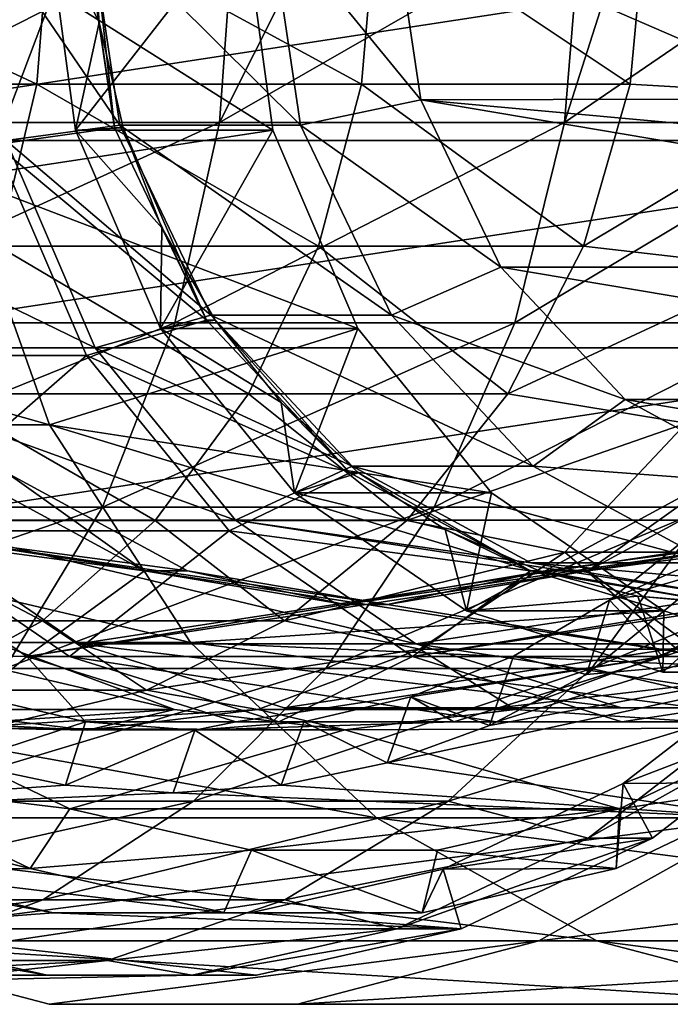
# Model space of a CAD drawing. Header units: metres. Extents: x -42 to 201, y -88 to 88.
# Tile 251 of 256: x 185.37 to 190.56, y -8.69 to -0.84. Entities that reach past the tile are written whole.
import ezdxf

# ---------------------------------------------------------------- set-up
doc = ezdxf.new("R2010")
doc.units = ezdxf.units.M
doc.layers.add('solid_500770_01', color=7, linetype='CONTINUOUS')

msp = doc.modelspace()

# ---------------------------------------------------------------- linework, layer by layer
at = {"layer": 'solid_500770_01'}
for points in [[(182.334915, 0, -86.618004), (182.578293, -1.800387, -86.529427), (194.342316, 0, -82.247673)], [(185.511337, -1.351426, -65.105858), (182.521942, -1.351426, -62.255119), (182.612991, 0, -62.146095)], [(182.578293, -1.800387, -86.529427), (194.098938, -1.800387, -82.33625), (194.342316, 0, -82.247673)], [(185.511337, -1.351426, -65.105858), (182.612991, 0, -62.146095), (185.615921, 0, -65.009743)], [(184.669968, 0, -99.936584), (187.160141, 0, -99.030228), (187.39241, -1.718787, -98.945694)], [(184.908997, -2.094349, -99.849579), (184.669968, 0, -99.936584), (187.39241, -1.718787, -98.945694)], [(185.184845, -1.831495, -94.002617), (185.87706, 0, -93.750679), (184.937363, 0, -94.092697)], [(185.024216, 0, -94.006805), (185.922562, 0, -93.679832), (186.172546, -1.679166, -93.588852)], [(185.267593, -1.800387, -93.918228), (185.024216, 0, -94.006805), (186.172546, -1.679166, -93.588852)], [(185.184845, -1.831495, -94.002617), (186.130005, -1.699593, -93.658607), (185.87706, 0, -93.750679)], [(188.100082, -1.351426, -68.324799), (185.511337, -1.351426, -65.105858), (185.615921, 0, -65.009743)], [(185.586853, 0, -94.707642), (185.94545, 0, -93.938614), (186.009094, -0.86039, -93.915451)], [(185.819046, -1.718569, -94.623131), (185.586853, 0, -94.707642), (186.009094, -0.86039, -93.915451)], [(187.160141, 0, -99.030228), (185.586853, 0, -94.707642), (185.819046, -1.718569, -94.623131)], [(188.100082, -1.351426, -68.324799), (185.615921, 0, -65.009743), (188.2164, 0, -68.243271)], [(187.39241, -1.718787, -98.945694), (187.160141, 0, -99.030228), (185.819046, -1.718569, -94.623131)], [(185.94545, 0, -93.938614), (185.87706, 0, -93.750679), (186.130005, -1.699593, -93.658607)], [(187.615234, -1.678889, -97.552917), (185.922562, 0, -93.679832), (187.365356, 0, -97.643867)], [(187.615234, -1.678889, -97.552917), (186.172546, -1.679166, -93.588852), (185.922562, 0, -93.679832)], [(186.009094, -0.86039, -93.915451), (185.94545, 0, -93.938614), (186.130005, -1.699593, -93.658607)], [(187.365356, 0, -97.643867), (188.353195, 0, -98.447006), (188.573166, -1.477298, -98.366943)], [(187.615234, -1.678889, -97.552917), (187.365356, 0, -97.643867), (188.573166, -1.477298, -98.366943)], [(190.243271, -1.351426, -71.856087), (188.100082, -1.351426, -68.324799), (188.2164, 0, -68.243271)], [(190.243271, -1.351426, -71.856087), (188.2164, 0, -68.243271), (190.369278, 0, -71.79055)], [(188.353195, 0, -98.447006), (191.25441, -0.814834, -97.391052), (191.744095, -1.468279, -97.212822)], [(188.573166, -1.477298, -98.366943), (188.353195, 0, -98.447006), (191.744095, -1.468279, -97.212822)], [(191.869919, -1.446386, -75.606781), (190.243271, -1.351426, -71.856087), (190.369278, 0, -71.79055)], [(191.869919, -1.446386, -75.606781), (190.369278, 0, -71.79055), (192.023056, 0, -75.551048)], [(187.088501, 0, -63.656418), (184.983078, 0, -61.560158), (183.790222, -1.658268, -60.736309)], [(186.968246, -1.658268, -63.766933), (187.088501, 0, -63.656418), (183.790222, -1.658268, -60.736309)], [(187.801178, 0, -64.45723), (187.088501, 0, -63.656418), (186.968246, -1.658268, -63.766933)], [(189.854095, 0, -67.095238), (187.801178, 0, -64.45723), (186.968246, -1.658268, -63.766933)], [(189.720352, -1.658268, -67.188995), (189.854095, 0, -67.095238), (186.968246, -1.658268, -63.766933)], [(190.249878, 0, -67.672585), (189.854095, 0, -67.095238), (189.720352, -1.658268, -67.188995)], [(192.143661, 0, -70.867744), (190.249878, 0, -67.672585), (189.720352, -1.658268, -67.188995)], [(191.998764, -1.658268, -70.943108), (192.143661, 0, -70.867744), (189.720352, -1.658268, -67.188995)], [(185.819046, -1.718569, -94.623131), (186.009094, -0.86039, -93.915451), (186.19841, -1.699593, -93.846542)], [(186.19841, -1.699593, -93.846542), (186.009094, -0.86039, -93.915451), (186.130005, -1.699593, -93.658607)], [(185.511337, -1.351426, -65.105858), (185.202164, -2.643788, -65.389999), (182.521942, -1.351426, -62.255119)], [(187.756241, -2.643788, -68.565834), (185.202164, -2.643788, -65.389999), (185.511337, -1.351426, -65.105858)], [(188.100082, -1.351426, -68.324799), (187.756241, -2.643788, -68.565834), (185.511337, -1.351426, -65.105858)], [(189.870728, -2.643788, -72.049835), (187.756241, -2.643788, -68.565834), (188.100082, -1.351426, -68.324799)], [(190.243271, -1.351426, -71.856087), (189.870728, -2.643788, -72.049835), (188.100082, -1.351426, -68.324799)], [(191.869919, -1.446386, -75.606781), (189.870728, -2.643788, -72.049835), (190.243271, -1.351426, -71.856087)], [(187.615234, -1.678889, -97.552917), (188.573166, -1.477298, -98.366943), (189.211121, -2.809384, -98.13475)], [(188.573166, -1.477298, -98.366943), (191.744095, -1.468279, -97.212822), (192.451691, -1.830915, -96.955276)], [(196.477646, -2.809384, -95.489944), (188.573166, -1.477298, -98.366943), (192.451691, -1.830915, -96.955276)], [(196.477646, -2.809384, -95.489944), (189.211121, -2.809384, -98.13475), (188.573166, -1.477298, -98.366943)], [(191.869919, -1.446386, -75.606781), (191.418182, -2.820244, -75.771202), (189.870728, -2.643788, -72.049835)], [(186.968246, -1.658268, -63.766933), (183.790222, -1.658268, -60.736309), (183.480194, -3.252809, -61.107586)], [(186.612106, -3.252809, -64.094238), (186.968246, -1.658268, -63.766933), (183.480194, -3.252809, -61.107586)], [(184.908997, -2.094349, -99.849579), (187.39241, -1.718787, -98.945694), (188.070282, -3.298167, -98.698967)], [(185.184845, -1.831495, -94.002617), (186.864105, -3.232819, -93.391418), (186.130005, -1.699593, -93.658607)], [(185.267593, -1.800387, -93.918228), (186.172546, -1.679166, -93.588852), (186.897858, -3.193733, -93.32486)], [(185.819046, -1.718569, -94.623131), (186.19841, -1.699593, -93.846542), (186.508774, -2.496948, -93.733582)], [(186.496811, -3.297909, -94.376442), (185.819046, -1.718569, -94.623131), (186.508774, -2.496948, -93.733582)], [(187.39241, -1.718787, -98.945694), (185.819046, -1.718569, -94.623131), (186.496811, -3.297909, -94.376442)], [(186.19841, -1.699593, -93.846542), (186.130005, -1.699593, -93.658607), (186.864105, -3.232819, -93.391418)], [(188.340393, -3.193437, -97.288979), (186.172546, -1.679166, -93.588852), (187.615234, -1.678889, -97.552917)], [(188.340393, -3.193437, -97.288979), (186.897858, -3.193733, -93.32486), (186.172546, -1.679166, -93.588852)], [(186.508774, -2.496948, -93.733582), (186.19841, -1.699593, -93.846542), (186.864105, -3.232819, -93.391418)], [(188.070282, -3.298167, -98.698967), (187.39241, -1.718787, -98.945694), (186.496811, -3.297909, -94.376442)], [(189.720352, -1.658268, -67.188995), (186.968246, -1.658268, -63.766933), (186.612106, -3.252809, -64.094238)], [(189.32428, -3.252809, -67.466644), (189.720352, -1.658268, -67.188995), (186.612106, -3.252809, -64.094238)], [(188.340393, -3.193437, -97.288979), (187.615234, -1.678889, -97.552917), (189.211121, -2.809384, -98.13475)], [(191.998764, -1.658268, -70.943108), (189.720352, -1.658268, -67.188995), (189.32428, -3.252809, -67.466644)], [(191.569626, -3.252809, -71.166283), (191.998764, -1.658268, -70.943108), (189.32428, -3.252809, -67.466644)], [(182.578293, -1.800387, -86.529427), (183.28801, -3.454003, -86.271103), (194.098938, -1.800387, -82.33625)], [(185.977325, -3.454003, -93.659904), (183.28801, -3.454003, -86.271103), (182.578293, -1.800387, -86.529427)], [(185.977325, -3.454003, -93.659904), (182.578293, -1.800387, -86.529427), (185.267593, -1.800387, -93.918228)], [(183.28801, -3.454003, -86.271103), (193.389221, -3.454003, -82.594566), (194.098938, -1.800387, -82.33625)], [(185.977325, -3.454003, -93.659904), (185.267593, -1.800387, -93.918228), (186.897858, -3.193733, -93.32486)], [(185.907181, -3.51444, -93.739708), (185.184845, -1.831495, -94.002617), (183.171021, -3.51444, -86.222168)], [(185.907181, -3.51444, -93.739708), (186.864105, -3.232819, -93.391418), (185.184845, -1.831495, -94.002617)], [(185.611862, -4.066358, -99.593758), (179.318695, -4.066358, -82.303413), (178.615829, -2.094349, -82.559235)], [(185.611862, -4.066358, -99.593758), (178.615829, -2.094349, -82.559235), (184.908997, -2.094349, -99.849579)], [(185.611862, -4.066358, -99.593758), (184.908997, -2.094349, -99.849579), (188.070282, -3.298167, -98.698967)], [(186.496811, -3.297909, -94.376442), (186.508774, -2.496948, -93.733582), (186.93251, -3.232819, -93.579353)], [(186.93251, -3.232819, -93.579353), (186.508774, -2.496948, -93.733582), (186.864105, -3.232819, -93.391418)], [(187.19989, -3.820604, -68.955841), (184.701904, -3.820604, -65.849747), (185.202164, -2.643788, -65.389999)], [(187.756241, -2.643788, -68.565834), (187.19989, -3.820604, -68.955841), (185.202164, -2.643788, -65.389999)], [(189.267929, -3.820604, -72.363327), (187.19989, -3.820604, -68.955841), (187.756241, -2.643788, -68.565834)], [(189.870728, -2.643788, -72.049835), (189.267929, -3.820604, -72.363327), (187.756241, -2.643788, -68.565834)], [(191.418182, -2.820244, -75.771202), (189.267929, -3.820604, -72.363327), (189.870728, -2.643788, -72.049835)], [(188.340393, -3.193437, -97.288979), (189.211121, -2.809384, -98.13475), (190.204437, -3.866439, -97.773216)], [(195.484344, -3.866439, -95.851479), (190.204437, -3.866439, -97.773216), (189.211121, -2.809384, -98.13475)], [(196.477646, -2.809384, -95.489944), (195.484344, -3.866439, -95.851479), (189.211121, -2.809384, -98.13475)], [(191.418182, -2.820244, -75.771202), (190.690491, -4.052684, -76.036064), (189.267929, -3.820604, -72.363327)], [(185.977325, -3.454003, -93.659904), (186.897858, -3.193733, -93.32486), (188.027374, -4.395538, -92.91375)], [(189.469864, -4.39539, -96.877892), (186.897858, -3.193733, -93.32486), (188.340393, -3.193437, -97.288979)], [(189.469864, -4.39539, -96.877892), (188.027374, -4.395538, -92.91375), (186.897858, -3.193733, -93.32486)], [(189.469864, -4.39539, -96.877892), (188.340393, -3.193437, -97.288979), (190.204437, -3.866439, -97.773216)], [(186.612106, -3.252809, -64.094238), (183.480194, -3.252809, -61.107586), (182.97673, -4.722347, -61.710503)], [(186.033768, -4.722347, -64.625748), (186.612106, -3.252809, -64.094238), (182.97673, -4.722347, -61.710503)], [(185.907181, -3.51444, -93.739708), (188.007507, -4.449594, -92.97525), (186.864105, -3.232819, -93.391418)], [(189.32428, -3.252809, -67.466644), (186.612106, -3.252809, -64.094238), (186.033768, -4.722347, -64.625748)], [(188.681091, -4.722347, -67.917519), (189.32428, -3.252809, -67.466644), (186.033768, -4.722347, -64.625748)], [(186.496811, -3.297909, -94.376442), (186.93251, -3.232819, -93.579353), (187.459213, -3.889087, -93.38765)], [(186.93251, -3.232819, -93.579353), (186.864105, -3.232819, -93.391418), (188.007507, -4.449594, -92.97525)], [(187.459213, -3.889087, -93.38765), (186.93251, -3.232819, -93.579353), (188.007507, -4.449594, -92.97525)], [(191.569626, -3.252809, -71.166283), (189.32428, -3.252809, -67.466644), (188.681091, -4.722347, -67.917519)], [(190.872757, -4.722347, -71.528709), (191.569626, -3.252809, -71.166283), (188.681091, -4.722347, -67.917519)], [(185.611862, -4.066358, -99.593758), (188.070282, -3.298167, -98.698967), (189.138779, -4.61024, -98.310066)], [(187.565231, -4.610073, -93.987572), (186.496811, -3.297909, -94.376442), (187.459213, -3.889087, -93.38765)], [(188.070282, -3.298167, -98.698967), (186.496811, -3.297909, -94.376442), (187.565231, -4.610073, -93.987572)], [(189.138779, -4.61024, -98.310066), (188.070282, -3.298167, -98.698967), (187.565231, -4.610073, -93.987572)], [(185.907181, -3.51444, -93.739708), (183.171021, -3.51444, -86.222168), (184.30957, -4.91255, -85.80777)], [(183.28801, -3.454003, -86.271103), (184.406723, -4.828156, -85.86393), (193.389221, -3.454003, -82.594566)], [(187.096039, -4.828156, -93.252731), (184.406723, -4.828156, -85.86393), (183.28801, -3.454003, -86.271103)], [(187.096039, -4.828156, -93.252731), (183.28801, -3.454003, -86.271103), (185.977325, -3.454003, -93.659904)], [(187.045731, -4.91255, -93.32531), (185.907181, -3.51444, -93.739708), (184.30957, -4.91255, -85.80777)], [(184.406723, -4.828156, -85.86393), (192.270493, -4.828156, -83.001747), (193.389221, -3.454003, -82.594566)], [(187.045731, -4.91255, -93.32531), (188.007507, -4.449594, -92.97525), (185.907181, -3.51444, -93.739708)], [(187.096039, -4.828156, -93.252731), (185.977325, -3.454003, -93.659904), (188.027374, -4.395538, -92.91375)], [(186.455353, -4.830441, -69.477768), (184.032425, -4.830441, -66.465012), (184.701904, -3.820604, -65.849747)], [(187.19989, -3.820604, -68.955841), (186.455353, -4.830441, -69.477768), (184.701904, -3.820604, -65.849747)], [(188.461243, -4.830441, -72.78286), (186.455353, -4.830441, -69.477768), (187.19989, -3.820604, -68.955841)], [(189.267929, -3.820604, -72.363327), (188.461243, -4.830441, -72.78286), (187.19989, -3.820604, -68.955841)], [(190.690491, -4.052684, -76.036064), (188.461243, -4.830441, -72.78286), (189.267929, -3.820604, -72.363327)], [(188.075912, -4.449594, -93.163193), (187.459213, -3.889087, -93.38765), (188.007507, -4.449594, -92.97525)], [(187.565231, -4.610073, -93.987572), (187.459213, -3.889087, -93.38765), (188.075912, -4.449594, -93.163193)], [(189.469864, -4.39539, -96.877892), (190.204437, -3.866439, -97.773216), (191.456177, -4.545337, -97.317612)], [(194.23259, -4.545337, -96.307083), (191.456177, -4.545337, -97.317612), (190.204437, -3.866439, -97.773216)], [(195.484344, -3.866439, -95.851479), (194.23259, -4.545337, -96.307083), (190.204437, -3.866439, -97.773216)], [(186.737625, -5.802061, -99.184013), (180.444458, -5.802061, -81.893669), (179.318695, -4.066358, -82.303413)], [(186.737625, -5.802061, -99.184013), (179.318695, -4.066358, -82.303413), (185.611862, -4.066358, -99.593758)], [(185.611862, -4.066358, -99.593758), (189.138779, -4.61024, -98.310066), (190.511261, -5.548789, -97.810516)], [(186.737625, -5.802061, -99.184013), (185.611862, -4.066358, -99.593758), (190.511261, -5.548789, -97.810516)], [(190.690491, -4.052684, -76.036064), (189.723343, -5.081904, -76.388077), (188.461243, -4.830441, -72.78286)], [(191.774277, -5.082473, -82.026665), (189.723343, -5.081904, -76.388077), (190.690491, -4.052684, -76.036064)], [(186.370087, -5.230811, -83.993629), (184.929321, -4.449594, -84.518021), (183.96756, -4.91255, -84.86808)], [(184.30957, -4.91255, -85.80777), (185.271347, -4.449594, -85.45771), (186.712112, -5.230811, -84.933319)], [(185.271347, -4.449594, -85.45771), (184.929321, -4.449594, -84.518021), (186.370087, -5.230811, -83.993629)], [(186.712112, -5.230811, -84.933319), (185.271347, -4.449594, -85.45771), (186.370087, -5.230811, -83.993629)], [(187.045731, -4.91255, -93.32531), (189.448273, -5.230811, -92.450859), (188.007507, -4.449594, -92.97525)], [(187.096039, -4.828156, -93.252731), (188.027374, -4.395538, -92.91375), (189.450485, -5.167068, -92.395782)], [(187.565231, -4.610073, -93.987572), (188.075912, -4.449594, -93.163193), (188.76741, -4.900536, -92.911507)], [(188.075912, -4.449594, -93.163193), (188.007507, -4.449594, -92.97525), (189.448273, -5.230811, -92.450859)], [(190.893066, -5.16709, -96.359886), (188.027374, -4.395538, -92.91375), (189.469864, -4.39539, -96.877892)], [(190.893066, -5.16709, -96.359886), (189.450485, -5.167068, -92.395782), (188.027374, -4.395538, -92.91375)], [(188.76741, -4.900536, -92.911507), (188.075912, -4.449594, -93.163193), (189.448273, -5.230811, -92.450859)], [(190.893066, -5.16709, -96.359886), (189.469864, -4.39539, -96.877892), (191.456177, -4.545337, -97.317612)], [(191.005035, -4.449594, -82.306641), (189.56427, -5.230811, -82.831039), (191.966812, -4.91255, -81.956589)], [(189.906296, -5.230811, -83.770729), (189.56427, -5.230811, -82.831039), (191.005035, -4.449594, -82.306641)], [(191.347061, -4.449594, -83.246338), (189.906296, -5.230811, -83.770729), (191.005035, -4.449594, -82.306641)], [(192.308823, -4.91255, -82.896278), (189.906296, -5.230811, -83.770729), (191.347061, -4.449594, -83.246338)], [(188.937775, -5.548755, -93.488007), (187.565231, -4.610073, -93.987572), (188.76741, -4.900536, -92.911507)], [(189.138779, -4.61024, -98.310066), (187.565231, -4.610073, -93.987572), (188.937775, -5.548755, -93.488007)], [(190.511261, -5.548789, -97.810516), (189.138779, -4.61024, -98.310066), (188.937775, -5.548755, -93.488007)], [(186.033768, -4.722347, -64.625748), (182.97673, -4.722347, -61.710503), (182.299179, -6.010407, -62.521893)], [(185.255447, -6.010407, -65.341034), (186.033768, -4.722347, -64.625748), (182.299179, -6.010407, -62.521893)], [(188.681091, -4.722347, -67.917519), (186.033768, -4.722347, -64.625748), (185.255447, -6.010407, -65.341034)], [(187.815491, -6.010407, -68.5243), (188.681091, -4.722347, -67.917519), (185.255447, -6.010407, -65.341034)], [(190.872757, -4.722347, -71.528709), (188.681091, -4.722347, -67.917519), (187.815491, -6.010407, -68.5243)], [(189.934921, -6.010407, -72.016449), (190.872757, -4.722347, -71.528709), (187.815491, -6.010407, -68.5243)], [(192.376999, -4.996175, -75.422226), (190.872757, -4.722347, -71.528709), (189.934921, -6.010407, -72.016449)], [(185.555145, -5.629165, -70.10881), (183.222977, -5.629165, -67.208908), (184.032425, -4.830441, -66.465012)], [(186.455353, -4.830441, -69.477768), (185.555145, -5.629165, -70.10881), (184.032425, -4.830441, -66.465012)], [(184.406723, -4.828156, -85.86393), (185.844879, -5.811763, -85.340485), (192.270493, -4.828156, -83.001747)], [(188.53418, -5.811763, -92.729286), (185.844879, -5.811763, -85.340485), (184.406723, -4.828156, -85.86393)], [(188.53418, -5.811763, -92.729286), (184.406723, -4.828156, -85.86393), (187.096039, -4.828156, -93.252731)], [(187.485916, -5.629165, -73.2901), (185.555145, -5.629165, -70.10881), (186.455353, -4.830441, -69.477768)], [(185.844879, -5.811763, -85.340485), (190.832352, -5.811763, -83.525192), (192.270493, -4.828156, -83.001747)], [(188.461243, -4.830441, -72.78286), (187.485916, -5.629165, -73.2901), (186.455353, -4.830441, -69.477768)], [(187.096039, -4.828156, -93.252731), (189.450485, -5.167068, -92.395782), (191.027924, -5.432905, -91.82164)], [(188.53418, -5.811763, -92.729286), (187.096039, -4.828156, -93.252731), (191.027924, -5.432905, -91.82164)], [(189.723343, -5.081904, -76.388077), (187.485916, -5.629165, -73.2901), (188.461243, -4.830441, -72.78286)], [(184.227173, -5.909888, -81.048965), (185.430054, -5.912644, -84.33577), (183.96756, -4.91255, -84.86808)], [(186.370087, -5.230811, -83.993629), (183.96756, -4.91255, -84.86808), (185.430054, -5.912644, -84.33577)], [(184.30957, -4.91255, -85.80777), (186.712112, -5.230811, -84.933319), (188.309204, -5.5, -84.35202)], [(190.846329, -5.912644, -83.428581), (184.30957, -4.91255, -85.80777), (188.309204, -5.5, -84.35202)], [(190.846329, -5.912644, -83.428581), (185.772064, -5.912644, -85.275467), (184.30957, -4.91255, -85.80777)], [(187.045731, -4.91255, -93.32531), (184.30957, -4.91255, -85.80777), (185.772064, -5.912644, -85.275467)], [(191.966812, -4.91255, -81.956589), (185.430054, -5.912644, -84.33577), (190.504318, -5.912644, -82.488892)], [(187.967178, -5.5, -83.412331), (185.430054, -5.912644, -84.33577), (191.966812, -4.91255, -81.956589)], [(188.508224, -5.912644, -92.793007), (187.045731, -4.91255, -93.32531), (185.772064, -5.912644, -85.275467)], [(188.508224, -5.912644, -92.793007), (189.448273, -5.230811, -92.450859), (187.045731, -4.91255, -93.32531)], [(189.56427, -5.230811, -82.831039), (187.967178, -5.5, -83.412331), (191.966812, -4.91255, -81.956589)], [(195.044998, -4.91255, -90.413818), (191.045364, -5.5, -91.869568), (188.508224, -5.912644, -92.793007)], [(195.044998, -4.91255, -90.413818), (188.508224, -5.912644, -92.793007), (193.582489, -5.912644, -90.946121)], [(189.516678, -5.230811, -92.638802), (188.76741, -4.900536, -92.911507), (189.448273, -5.230811, -92.450859)], [(188.937775, -5.548755, -93.488007), (188.76741, -4.900536, -92.911507), (189.516678, -5.230811, -92.638802)], [(191.257187, -4.942456, -77.958153), (189.895309, -6.057693, -78.453835), (192.753738, -5.802061, -77.413452)], [(190.079163, -5.463474, -78.919006), (189.895309, -6.057693, -78.453835), (191.257187, -4.942456, -77.958153)], [(192.308823, -4.91255, -82.896278), (190.846329, -5.912644, -83.428581), (189.906296, -5.230811, -83.770729)], [(190.079163, -5.463474, -78.919006), (191.257187, -4.942456, -77.958153), (190.776535, -4.906344, -78.665192)], [(190.079163, -5.463474, -78.919006), (190.776535, -4.906344, -78.665192), (191.966812, -4.91255, -81.956589)], [(190.079163, -5.463474, -78.919006), (191.966812, -4.91255, -81.956589), (190.504318, -5.912644, -82.488892)], [(191.259659, -6.316731, -75.828896), (192.376999, -4.996175, -75.422226), (189.934921, -6.010407, -72.016449)], [(189.723343, -5.081904, -76.388077), (188.565216, -5.856297, -76.809593), (187.485916, -5.629165, -73.2901)], [(190.616318, -5.856342, -82.448128), (188.565216, -5.856297, -76.809593), (189.723343, -5.081904, -76.388077)], [(190.616318, -5.856342, -82.448128), (189.723343, -5.081904, -76.388077), (191.774277, -5.082473, -82.026665)], [(192.470703, -5.433, -95.785667), (191.027924, -5.432905, -91.82164), (189.450485, -5.167068, -92.395782)], [(192.470703, -5.433, -95.785667), (189.450485, -5.167068, -92.395782), (190.893066, -5.16709, -96.359886)], [(187.967178, -5.5, -83.412331), (186.370087, -5.230811, -83.993629), (185.430054, -5.912644, -84.33577)], [(186.712112, -5.230811, -84.933319), (186.370087, -5.230811, -83.993629), (187.967178, -5.5, -83.412331)], [(188.309204, -5.5, -84.35202), (186.712112, -5.230811, -84.933319), (187.967178, -5.5, -83.412331)], [(188.309204, -5.5, -84.35202), (187.967178, -5.5, -83.412331), (189.56427, -5.230811, -82.831039)], [(189.906296, -5.230811, -83.770729), (188.309204, -5.5, -84.35202), (189.56427, -5.230811, -82.831039)], [(190.846329, -5.912644, -83.428581), (188.309204, -5.5, -84.35202), (189.906296, -5.230811, -83.770729)], [(188.508224, -5.912644, -92.793007), (191.045364, -5.5, -91.869568), (189.448273, -5.230811, -92.450859)], [(188.937775, -5.548755, -93.488007), (189.516678, -5.230811, -92.638802), (190.305267, -5.432286, -92.351776)], [(189.516678, -5.230811, -92.638802), (189.448273, -5.230811, -92.450859), (191.045364, -5.5, -91.869568)], [(190.305267, -5.432286, -92.351776), (189.516678, -5.230811, -92.638802), (191.045364, -5.5, -91.869568)], [(193.521667, -5.811763, -90.913994), (188.53418, -5.811763, -92.729286), (191.027924, -5.432905, -91.82164)], [(190.503204, -6.037911, -92.918236), (188.937775, -5.548755, -93.488007), (190.305267, -5.432286, -92.351776)], [(189.312927, -5.90995, -79.197899), (189.895309, -6.057693, -78.453835), (190.079163, -5.463474, -78.919006)], [(189.312927, -5.90995, -79.197899), (190.079163, -5.463474, -78.919006), (190.504318, -5.912644, -82.488892)], [(191.11377, -5.5, -92.057503), (190.305267, -5.432286, -92.351776), (191.045364, -5.5, -91.869568)], [(190.503204, -6.037911, -92.918236), (190.305267, -5.432286, -92.351776), (191.11377, -5.5, -92.057503)], [(183.224915, -5.54813, -85.138374), (185.318054, -5.856342, -84.376534), (186.608612, -6.336668, -83.906807)], [(184.421082, -6.481461, -84.703003), (183.224915, -5.54813, -85.138374), (186.608612, -6.336668, -83.906807)], [(186.737625, -5.802061, -99.184013), (190.511261, -5.548789, -97.810516), (192.076584, -6.037852, -97.240791)], [(190.511261, -5.548789, -97.810516), (188.937775, -5.548755, -93.488007), (190.503204, -6.037911, -92.918236)], [(192.13475, -6.037911, -92.324402), (190.503204, -6.037911, -92.918236), (191.11377, -5.5, -92.057503)], [(192.076584, -6.037852, -97.240791), (190.511261, -5.548789, -97.810516), (190.503204, -6.037911, -92.918236)], [(185.555145, -5.629165, -70.10881), (184.538635, -6.181867, -70.821381), (183.222977, -5.629165, -67.208908)], [(186.384567, -6.181867, -73.862877), (184.538635, -6.181867, -70.821381), (185.555145, -5.629165, -70.10881)], [(187.485916, -5.629165, -73.2901), (186.384567, -6.181867, -73.862877), (185.555145, -5.629165, -70.10881)], [(188.565216, -5.856297, -76.809593), (186.384567, -6.181867, -73.862877), (187.485916, -5.629165, -73.2901)], [(188.221298, -7.200977, -98.643997), (181.928131, -7.200977, -81.353653), (180.444458, -5.802061, -81.893669)], [(188.221298, -7.200977, -98.643997), (180.444458, -5.802061, -81.893669), (186.737625, -5.802061, -99.184013)], [(197.563248, -7.200977, -95.243813), (186.737625, -5.802061, -99.184013), (192.076584, -6.037852, -97.240791)], [(197.563248, -7.200977, -95.243813), (188.221298, -7.200977, -98.643997), (186.737625, -5.802061, -99.184013)], [(188.304581, -6.760566, -79.032814), (191.270081, -7.200977, -77.953468), (192.753738, -5.802061, -77.413452)], [(189.12149, -6.464857, -78.735481), (188.304581, -6.760566, -79.032814), (192.753738, -5.802061, -77.413452)], [(189.895309, -6.057693, -78.453835), (189.12149, -6.464857, -78.735481), (192.753738, -5.802061, -77.413452)], [(185.318054, -5.856342, -84.376534), (184.555908, -6.337031, -78.268867), (186.608612, -6.336668, -83.906807)], [(185.844879, -5.811763, -85.340485), (187.484497, -6.323918, -84.743713), (190.832352, -5.811763, -83.525192)], [(190.173798, -6.323918, -92.132515), (187.484497, -6.323918, -84.743713), (185.844879, -5.811763, -85.340485)], [(190.173798, -6.323918, -92.132515), (185.844879, -5.811763, -85.340485), (188.53418, -5.811763, -92.729286)], [(188.565216, -5.856297, -76.809593), (187.274216, -6.337031, -77.27948), (186.384567, -6.181867, -73.862877)], [(189.325745, -6.336668, -82.917854), (187.274216, -6.337031, -77.27948), (188.565216, -5.856297, -76.809593)], [(187.484497, -6.323918, -84.743713), (189.192734, -6.323918, -84.121964), (190.832352, -5.811763, -83.525192)], [(191.882034, -6.323918, -91.510765), (190.173798, -6.323918, -92.132515), (188.53418, -5.811763, -92.729286)], [(193.521667, -5.811763, -90.913994), (191.882034, -6.323918, -91.510765), (188.53418, -5.811763, -92.729286)], [(189.325745, -6.336668, -82.917854), (188.565216, -5.856297, -76.809593), (190.616318, -5.856342, -82.448128)], [(193.521667, -5.811763, -90.913994), (190.832352, -5.811763, -83.525192), (189.192734, -6.323918, -84.121964)], [(193.521667, -5.811763, -90.913994), (189.192734, -6.323918, -84.121964), (191.882034, -6.323918, -91.510765)], [(191.510452, -6.483198, -82.122681), (189.325745, -6.336668, -82.917854), (190.616318, -5.856342, -82.448128)], [(184.227173, -5.909888, -81.048965), (185.045792, -6.235612, -80.751007), (185.430054, -5.912644, -84.33577)], [(185.045792, -6.235612, -80.751007), (185.899231, -6.433591, -80.440384), (185.430054, -5.912644, -84.33577)], [(190.504318, -5.912644, -82.488892), (185.430054, -5.912644, -84.33577), (187.098007, -6.433777, -83.728683)], [(185.899231, -6.433591, -80.440384), (187.098007, -6.433777, -83.728683), (185.430054, -5.912644, -84.33577)], [(189.178375, -6.433777, -84.035667), (187.440033, -6.433777, -84.668381), (185.772064, -5.912644, -85.275467)], [(188.508224, -5.912644, -92.793007), (185.772064, -5.912644, -85.275467), (187.440033, -6.433777, -84.668381)], [(190.846329, -5.912644, -83.428581), (189.178375, -6.433777, -84.035667), (185.772064, -5.912644, -85.275467)], [(190.504318, -5.912644, -82.488892), (187.098007, -6.433777, -83.728683), (188.836349, -6.433777, -83.095978)], [(190.176193, -6.433777, -92.185921), (188.508224, -5.912644, -92.793007), (187.440033, -6.433777, -84.668381)], [(188.494293, -6.235654, -79.495857), (189.12149, -6.464857, -78.735481), (189.312927, -5.90995, -79.197899)], [(188.494293, -6.235654, -79.495857), (189.312927, -5.90995, -79.197899), (190.504318, -5.912644, -82.488892)], [(188.494293, -6.235654, -79.495857), (190.504318, -5.912644, -82.488892), (188.836349, -6.433777, -83.095978)], [(193.582489, -5.912644, -90.946121), (188.508224, -5.912644, -92.793007), (190.176193, -6.433777, -92.185921)], [(189.312927, -5.90995, -79.197899), (189.12149, -6.464857, -78.735481), (189.895309, -6.057693, -78.453835)], [(191.914536, -6.433777, -91.553215), (189.178375, -6.433777, -84.035667), (190.846329, -5.912644, -83.428581)], [(193.582489, -5.912644, -90.946121), (190.176193, -6.433777, -92.185921), (191.914536, -6.433777, -91.553215)], [(191.45813, -5.94448, -77.352928), (191.77269, -6.316731, -77.238434), (190.187759, -6.927068, -77.815308)], [(191.45813, -5.94448, -77.352928), (190.187759, -6.927068, -77.815308), (191.573639, -6.916679, -81.567589)], [(187.815491, -6.010407, -68.5243), (185.255447, -6.010407, -65.341034), (184.307053, -7.067492, -66.212624)], [(186.760773, -7.067492, -69.263664), (187.815491, -6.010407, -68.5243), (184.307053, -7.067492, -66.212624)], [(189.934921, -6.010407, -72.016449), (187.815491, -6.010407, -68.5243), (186.760773, -7.067492, -69.263664)], [(188.79216, -7.067492, -72.610764), (189.934921, -6.010407, -72.016449), (186.760773, -7.067492, -69.263664)], [(191.259659, -6.316731, -75.828896), (189.934921, -6.010407, -72.016449), (188.79216, -7.067492, -72.610764)], [(192.076584, -6.037852, -97.240791), (190.503204, -6.037911, -92.918236), (192.13475, -6.037911, -92.324402)], [(186.384567, -6.181867, -73.862877), (185.205322, -6.464392, -74.476166), (184.538635, -6.181867, -70.821381)], [(187.274216, -6.337031, -77.27948), (185.205322, -6.464392, -74.476166), (186.384567, -6.181867, -73.862877)], [(185.045792, -6.235612, -80.751007), (184.893524, -6.760538, -80.274338), (185.899231, -6.433591, -80.440384)], [(187.640854, -6.433611, -79.80648), (188.304581, -6.760566, -79.032814), (188.494293, -6.235654, -79.495857)], [(187.640854, -6.433611, -79.80648), (188.494293, -6.235654, -79.495857), (188.836349, -6.433777, -83.095978)], [(188.494293, -6.235654, -79.495857), (188.304581, -6.760566, -79.032814), (189.12149, -6.464857, -78.735481)], [(185.915054, -6.5, -77.774178), (184.555908, -6.337031, -78.268867), (183.999756, -6.464392, -75.103149)], [(184.421082, -6.481461, -84.703003), (186.608612, -6.336668, -83.906807), (187.967178, -6.499483, -83.412331)], [(186.608612, -6.336668, -83.906807), (184.555908, -6.337031, -78.268867), (185.915054, -6.5, -77.774178)], [(187.274216, -6.337031, -77.27948), (185.915054, -6.5, -77.774178), (185.205322, -6.464392, -74.476166)], [(186.608612, -6.336668, -83.906807), (185.915054, -6.5, -77.774178), (187.967178, -6.499483, -83.412331)], [(187.967178, -6.499483, -83.412331), (185.915054, -6.5, -77.774178), (187.274216, -6.337031, -77.27948)], [(187.967178, -6.499483, -83.412331), (187.274216, -6.337031, -77.27948), (189.325745, -6.336668, -82.917854)], [(191.882034, -6.323918, -91.510765), (189.192734, -6.323918, -84.121964), (187.484497, -6.323918, -84.743713)], [(191.882034, -6.323918, -91.510765), (187.484497, -6.323918, -84.743713), (190.173798, -6.323918, -92.132515)], [(191.510452, -6.483198, -82.122681), (187.967178, -6.499483, -83.412331), (189.325745, -6.336668, -82.917854)], [(189.908752, -7.361216, -76.320587), (191.259659, -6.316731, -75.828896), (188.79216, -7.067492, -72.610764)], [(191.77269, -6.316731, -77.238434), (191.259659, -6.316731, -75.828896), (189.908752, -7.361216, -76.320587)], [(190.421783, -7.361216, -77.730125), (191.77269, -6.316731, -77.238434), (189.908752, -7.361216, -76.320587)], [(190.187759, -6.927068, -77.815308), (191.77269, -6.316731, -77.238434), (190.421783, -7.361216, -77.730125)], [(185.899231, -6.433591, -80.440384), (184.893524, -6.760538, -80.274338), (185.73912, -6.939847, -79.966568)], [(185.899231, -6.433591, -80.440384), (185.73912, -6.939847, -79.966568), (186.77005, -6.5, -80.123428)], [(185.899231, -6.433591, -80.440384), (186.77005, -6.5, -80.123428), (187.098007, -6.433777, -83.728683)], [(186.77005, -6.5, -80.123428), (187.458984, -6.939861, -79.340591), (187.640854, -6.433611, -79.80648)], [(186.77005, -6.5, -80.123428), (187.640854, -6.433611, -79.80648), (188.836349, -6.433777, -83.095978)], [(186.77005, -6.5, -80.123428), (188.836349, -6.433777, -83.095978), (187.098007, -6.433777, -83.728683)], [(190.176193, -6.433777, -92.185921), (187.440033, -6.433777, -84.668381), (189.178375, -6.433777, -84.035667)], [(187.640854, -6.433611, -79.80648), (187.458984, -6.939861, -79.340591), (188.304581, -6.760566, -79.032814)], [(191.914536, -6.433777, -91.553215), (190.176193, -6.433777, -92.185921), (189.178375, -6.433777, -84.035667)], [(185.915054, -6.5, -77.774178), (183.999756, -6.464392, -75.103149), (185.205322, -6.464392, -74.476166)], [(184.014572, -6.914119, -84.318871), (184.421082, -6.481461, -84.703003), (185.773453, -7.127415, -84.210785)], [(185.773453, -7.127415, -84.210785), (184.421082, -6.481461, -84.703003), (187.967178, -6.499483, -83.412331)], [(186.77005, -6.5, -80.123428), (185.73912, -6.939847, -79.966568), (186.599045, -6.999926, -79.65358)], [(190.157883, -7.128461, -82.614975), (185.773453, -7.127415, -84.210785), (187.967178, -6.499483, -83.412331)], [(186.77005, -6.5, -80.123428), (186.599045, -6.999926, -79.65358), (187.458984, -6.939861, -79.340591)], [(191.510452, -6.483198, -82.122681), (190.157883, -7.128461, -82.614975), (187.967178, -6.499483, -83.412331)], [(191.573639, -6.916679, -81.567589), (190.157883, -7.128461, -82.614975), (191.510452, -6.483198, -82.122681)], [(185.73912, -6.939847, -79.966568), (184.893524, -6.760538, -80.274338), (181.928131, -7.200977, -81.353653)], [(188.304581, -6.760566, -79.032814), (187.458984, -6.939861, -79.340591), (191.270081, -7.200977, -77.953468)], [(186.599045, -6.999926, -79.65358), (185.73912, -6.939847, -79.966568), (181.928131, -7.200977, -81.353653)], [(182.668411, -6.927068, -80.552124), (184.014572, -6.914119, -84.318871), (185.456512, -7.602685, -83.794052)], [(184.1035, -7.607645, -80.029793), (182.668411, -6.927068, -80.552124), (185.456512, -7.602685, -83.794052)], [(184.014572, -6.914119, -84.318871), (185.773453, -7.127415, -84.210785), (185.456512, -7.602685, -83.794052)], [(187.458984, -6.939861, -79.340591), (186.599045, -6.999926, -79.65358), (191.270081, -7.200977, -77.953468)], [(190.187759, -6.927068, -77.815308), (190.421783, -7.361216, -77.730125), (188.752686, -7.607645, -78.337631)], [(190.187759, -6.927068, -77.815308), (188.752686, -7.607645, -78.337631), (190.131271, -7.604272, -82.092575)], [(190.131271, -7.604272, -82.092575), (190.157883, -7.128461, -82.614975), (191.573639, -6.916679, -81.567589)], [(190.187759, -6.927068, -77.815308), (190.131271, -7.604272, -82.092575), (191.573639, -6.916679, -81.567589)], [(186.599045, -6.999926, -79.65358), (181.928131, -7.200977, -81.353653), (191.270081, -7.200977, -77.953468)], [(186.760773, -7.067492, -69.263664), (184.307053, -7.067492, -66.212624), (183.225052, -7.852976, -67.207008)], [(185.557449, -7.852976, -70.107201), (186.760773, -7.067492, -69.263664), (183.225052, -7.852976, -67.207008)], [(185.456512, -7.602685, -83.794052), (185.773453, -7.127415, -84.210785), (187.223862, -7.458168, -83.682877)], [(188.79216, -7.067492, -72.610764), (186.760773, -7.067492, -69.263664), (185.557449, -7.852976, -70.107201)], [(187.488403, -7.852976, -73.288803), (188.79216, -7.067492, -72.610764), (185.557449, -7.852976, -70.107201)], [(190.157883, -7.128461, -82.614975), (187.223862, -7.458168, -83.682877), (185.773453, -7.127415, -84.210785)], [(190.157883, -7.128461, -82.614975), (188.707382, -7.45852, -83.142921), (187.223862, -7.458168, -83.682877)], [(189.908752, -7.361216, -76.320587), (188.79216, -7.067492, -72.610764), (187.488403, -7.852976, -73.288803)], [(190.131271, -7.604272, -82.092575), (188.707382, -7.45852, -83.142921), (190.157883, -7.128461, -82.614975)], [(181.928131, -7.200977, -81.353653), (183.683731, -8.181493, -80.714668), (191.270081, -7.200977, -77.953468)], [(189.976898, -8.181493, -98.005013), (183.683731, -8.181493, -80.714668), (181.928131, -7.200977, -81.353653)], [(189.976898, -8.181493, -98.005013), (181.928131, -7.200977, -81.353653), (188.221298, -7.200977, -98.643997)], [(183.683731, -8.181493, -80.714668), (189.514465, -8.181493, -78.592453), (191.270081, -7.200977, -77.953468)], [(195.807648, -8.181493, -95.882797), (189.976898, -8.181493, -98.005013), (188.221298, -7.200977, -98.643997)], [(197.563248, -7.200977, -95.243813), (195.807648, -8.181493, -95.882797), (188.221298, -7.200977, -98.643997)], [(197.563248, -7.200977, -95.243813), (191.270081, -7.200977, -77.953468), (189.514465, -8.181493, -78.592453)], [(197.563248, -7.200977, -95.243813), (189.514465, -8.181493, -78.592453), (195.807648, -8.181493, -95.882797)], [(185.641342, -7.95603, -79.470062), (183.959854, -8.083981, -80.082077), (182.434402, -7.361216, -80.637299)], [(185.641342, -7.95603, -79.470062), (182.434402, -7.361216, -80.637299), (184.1035, -7.607645, -80.029793)], [(188.383301, -8.083981, -76.875809), (189.908752, -7.361216, -76.320587), (187.488403, -7.852976, -73.288803)], [(190.421783, -7.361216, -77.730125), (189.908752, -7.361216, -76.320587), (188.383301, -8.083981, -76.875809)], [(188.896332, -8.083981, -78.285347), (190.421783, -7.361216, -77.730125), (188.383301, -8.083981, -76.875809)], [(188.752686, -7.607645, -78.337631), (190.421783, -7.361216, -77.730125), (188.896332, -8.083981, -78.285347)], [(185.456512, -7.602685, -83.794052), (187.223862, -7.458168, -83.682877), (187.002899, -7.955335, -83.231209)], [(187.002899, -7.955335, -83.231209), (187.223862, -7.458168, -83.682877), (188.584625, -7.955877, -82.65551)], [(188.584625, -7.955877, -82.65551), (187.223862, -7.458168, -83.682877), (188.707382, -7.45852, -83.142921)], [(188.584625, -7.955877, -82.65551), (188.707382, -7.45852, -83.142921), (190.131271, -7.604272, -82.092575)], [(184.1035, -7.607645, -80.029793), (185.456512, -7.602685, -83.794052), (187.002899, -7.955335, -83.231209)], [(185.641342, -7.95603, -79.470062), (184.1035, -7.607645, -80.029793), (187.002899, -7.955335, -83.231209)], [(188.752686, -7.607645, -78.337631), (188.896332, -8.083981, -78.285347), (187.214828, -7.95603, -78.897362)], [(188.752686, -7.607645, -78.337631), (187.214828, -7.95603, -78.897362), (188.584625, -7.955877, -82.65551)], [(188.752686, -7.607645, -78.337631), (188.584625, -7.955877, -82.65551), (190.131271, -7.604272, -82.092575)], [(185.557449, -7.852976, -70.107201), (183.225052, -7.852976, -67.207008), (182.050995, -8.336675, -68.285973)], [(184.25177, -8.336675, -71.022484), (185.557449, -7.852976, -70.107201), (182.050995, -8.336675, -68.285973)], [(187.488403, -7.852976, -73.288803), (185.557449, -7.852976, -70.107201), (184.25177, -8.336675, -71.022484)], [(186.073746, -8.336675, -74.024529), (187.488403, -7.852976, -73.288803), (184.25177, -8.336675, -71.022484)], [(188.383301, -8.083981, -76.875809), (187.488403, -7.852976, -73.288803), (186.073746, -8.336675, -74.024529)], [(185.641342, -7.95603, -79.470062), (188.896332, -8.083981, -78.285347), (183.959854, -8.083981, -80.082077)], [(185.641342, -7.95603, -79.470062), (187.002899, -7.955335, -83.231209), (188.584625, -7.955877, -82.65551)], [(187.214828, -7.95603, -78.897362), (185.641342, -7.95603, -79.470062), (188.584625, -7.955877, -82.65551)], [(187.214828, -7.95603, -78.897362), (188.896332, -8.083981, -78.285347), (185.641342, -7.95603, -79.470062)], [(185.593185, -8.453436, -79.487595), (185.080154, -8.453436, -78.078056), (183.446823, -8.083981, -78.672539)], [(183.959854, -8.083981, -80.082077), (185.593185, -8.453436, -79.487595), (183.446823, -8.083981, -78.672539)], [(183.959854, -8.083981, -80.082077), (188.896332, -8.083981, -78.285347), (187.263, -8.453436, -78.879829)], [(183.959854, -8.083981, -80.082077), (187.263, -8.453436, -78.879829), (185.593185, -8.453436, -79.487595)], [(186.749969, -8.453436, -77.470291), (188.383301, -8.083981, -76.875809), (186.073746, -8.336675, -74.024529)], [(188.896332, -8.083981, -78.285347), (188.383301, -8.083981, -76.875809), (186.749969, -8.453436, -77.470291)], [(187.263, -8.453436, -78.879829), (188.896332, -8.083981, -78.285347), (186.749969, -8.453436, -77.470291)], [(183.683731, -8.181493, -80.714668), (185.6082, -8.686164, -80.014214), (189.514465, -8.181493, -78.592453)], [(191.901382, -8.686164, -97.304558), (185.6082, -8.686164, -80.014214), (183.683731, -8.181493, -80.714668)], [(191.901382, -8.686164, -97.304558), (183.683731, -8.181493, -80.714668), (189.976898, -8.181493, -98.005013)], [(185.6082, -8.686164, -80.014214), (187.589996, -8.686164, -79.292908), (189.514465, -8.181493, -78.592453)], [(195.807648, -8.181493, -95.882797), (189.514465, -8.181493, -78.592453), (187.589996, -8.686164, -79.292908)], [(195.807648, -8.181493, -95.882797), (187.589996, -8.686164, -79.292908), (193.883163, -8.686164, -96.583252)], [(193.883163, -8.686164, -96.583252), (191.901382, -8.686164, -97.304558), (189.976898, -8.181493, -98.005013)], [(195.807648, -8.181493, -95.882797), (193.883163, -8.686164, -96.583252), (189.976898, -8.181493, -98.005013)], [(186.073746, -8.336675, -74.024529), (184.25177, -8.336675, -71.022484), (182.893906, -8.5, -71.97435)], [(184.602539, -8.5, -74.789658), (186.073746, -8.336675, -74.024529), (182.893906, -8.5, -71.97435)], [(186.749969, -8.453436, -77.470291), (186.073746, -8.336675, -74.024529), (184.602539, -8.5, -74.789658)], [(185.080154, -8.453436, -78.078056), (186.749969, -8.453436, -77.470291), (184.602539, -8.5, -74.789658)], [(187.263, -8.453436, -78.879829), (186.749969, -8.453436, -77.470291), (185.080154, -8.453436, -78.078056)], [(185.593185, -8.453436, -79.487595), (187.263, -8.453436, -78.879829), (185.080154, -8.453436, -78.078056)], [(193.883163, -8.686164, -96.583252), (187.589996, -8.686164, -79.292908), (185.6082, -8.686164, -80.014214)], [(193.883163, -8.686164, -96.583252), (185.6082, -8.686164, -80.014214), (191.901382, -8.686164, -97.304558)]]:
    msp.add_3dface(points, dxfattribs=at)

doc.saveas('drawing.dxf')
